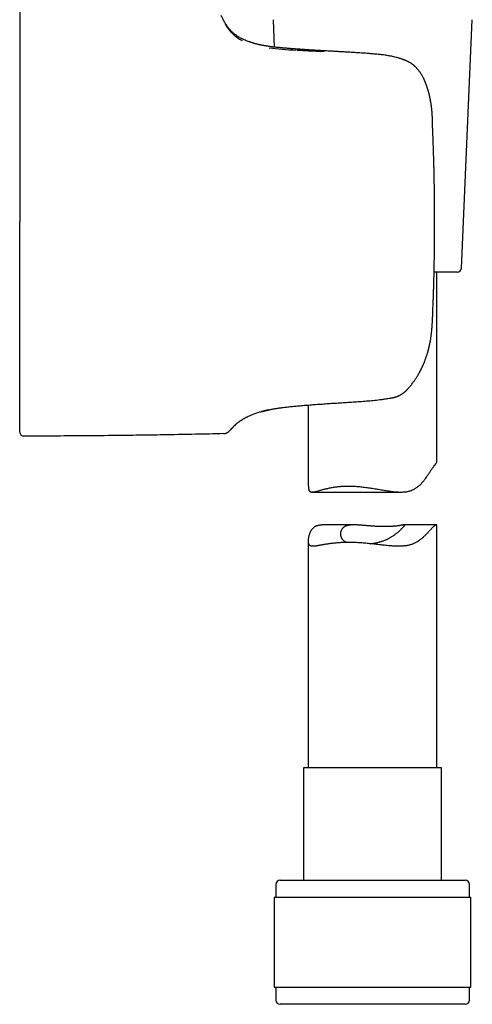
# Model space of a CAD drawing. Header units: millimetres. Extents: x 8 to 853, y 12 to 752.
# Tile 24 of 27: x 595 to 648, y 465 to 580. Entities that reach past the tile are written whole.
import ezdxf

# ---------------------------------------------------------------- set-up
doc = ezdxf.new("R2010")
doc.units = ezdxf.units.MM

msp = doc.modelspace()

# ---------------------------------------------------------------- linework, layer by layer
at = {"color": 7, "linetype": 'Continuous', "lineweight": 30}
for p, q in [((624.7, 579.96), (624.84, 576.76)), ((646.7, 550.96), (647.95, 579.96)), ((595.14, 573.57), (595.14, 573.56)), ((643.31, 567.75), (643.31, 567.75)), ((595.14, 565.55), (595.14, 565.53)), ((643.56, 556.34), (643.56, 556.34)), ((646.2, 550.48), (643.5, 550.48)), ((643.82, 528.29), (643.82, 550.48)), ((595.14, 547.12), (595.14, 547.14)), ((643.29, 544.57), (643.29, 544.57)), ((595.14, 539.11), (595.14, 539.12)), ((638.79, 535.84), (638.79, 535.85)), ((628.82, 534.97), (628.82, 525.5)), ((619.66, 531.99), (619.65, 531.98)), ((629.26, 524.8), (639.61, 524.8)), ((634.16, 520.97), (630.4, 520.97)), ((643.77, 520.97), (640.01, 520.97)), ((643.82, 492.61), (643.82, 520.92)), ((628.82, 519.1), (628.82, 492.61)), ((628.27, 492.61), (628.27, 479.48)), ((644.37, 492.61), (628.27, 492.61)), ((644.37, 479.48), (644.37, 492.61)), ((625.52, 479.48), (647.12, 479.48)), ((625.02, 478.98), (625.02, 477.48)), ((647.62, 477.48), (647.62, 478.98)), ((624.85, 477.48), (624.85, 466.98)), ((624.85, 477.48), (647.8, 477.48)), ((647.8, 466.98), (647.8, 477.48)), ((624.85, 466.98), (647.8, 466.98)), ((625.02, 466.98), (625.02, 465.48)), ((647.62, 465.48), (647.62, 466.98)), ((632.24, 464.98), (625.52, 464.98)), ((647.12, 464.98), (632.24, 464.98))]:
    msp.add_line(p, q, dxfattribs=at)
at = {"color": 7, "linetype": 'Continuous', "lineweight": 30, "flags": 128}
msp.add_lwpolyline([(623.35, 534.18), (623.41, 534.2), (623.42, 534.21)], dxfattribs=at)
at = {"color": 7, "linetype": 'Continuous', "lineweight": 30}
for centre, radius, start, end in [((646.2, 550.98), 0.5, 270, 357.5187), ((638.55, 536.82), 1, 281.1038, 283.5593), ((595.64, 531.84), 0.5, 180, 270.0287), ((625.52, 478.98), 0.5, 90, 180), ((647.12, 478.98), 0.5, 0, 90), ((625.52, 465.48), 0.5, 180, 270), ((647.12, 465.48), 0.5, 270, 0)]:
    msp.add_arc(centre, radius, start, end, dxfattribs=at)
for points, knots in [([(595.14, 580.84), (595.14, 580.83), (595.14, 580.83), (595.14, 580.81), (595.14, 580.78), (595.14, 580.73), (595.14, 580.68), (595.14, 580.64), (595.14, 580.59), (595.14, 580.55), (595.14, 580.5), (595.14, 580.44), (595.14, 580.38), (595.14, 580.3), (595.14, 580.2), (595.14, 580.07), (595.14, 579.93), (595.14, 579.78), (595.14, 579.62), (595.14, 579.45), (595.14, 579.26), (595.14, 579.07), (595.14, 578.86), (595.14, 578.64), (595.14, 578.42), (595.14, 578.18), (595.14, 577.94), (595.14, 577.72), (595.14, 577.53), (595.14, 577.38), (595.14, 577.23), (595.14, 577.08), (595.14, 576.92), (595.14, 576.76), (595.14, 576.55), (595.14, 576.29), (595.14, 575.97), (595.14, 575.65), (595.14, 575.32), (595.14, 574.98), (595.14, 574.64), (595.14, 574.29), (595.14, 573.94), (595.14, 573.69), (595.14, 573.57)], [0, 0, 0, 0, 0.027742, 0.055519, 0.083348, 0.111246, 0.139231, 0.154981, 0.170767, 0.186591, 0.202456, 0.218365, 0.234322, 0.250329, 0.277857, 0.305468, 0.333176, 0.360995, 0.388938, 0.416516, 0.44424, 0.472122, 0.500175, 0.528544, 0.556794, 0.584938, 0.612988, 0.640957, 0.656623, 0.67227, 0.687899, 0.703514, 0.719116, 0.734708, 0.750292, 0.778842, 0.80721, 0.835411, 0.863459, 0.891371, 0.918666, 0.945859, 0.972965, 1, 1, 1, 1]), ([(621.92, 577.38), (621.92, 577.38), (621.84, 577.41), (621.68, 577.47), (621.45, 577.55), (621.24, 577.65), (621.02, 577.75), (620.82, 577.86), (620.62, 577.98), (620.43, 578.11), (620.24, 578.25), (620.07, 578.39), (619.92, 578.53), (619.79, 578.67), (619.65, 578.81), (619.52, 578.97), (619.4, 579.13), (619.28, 579.31), (619.16, 579.49), (619.04, 579.68), (618.94, 579.87), (618.84, 580.07), (618.74, 580.27), (618.68, 580.4), (618.65, 580.47)], [0, 0, 0, 0, 0.004219, 0.056351, 0.107772, 0.158617, 0.209039, 0.259212, 0.308436, 0.357813, 0.407563, 0.457924, 0.498824, 0.540409, 0.582817, 0.626186, 0.670656, 0.715539, 0.761752, 0.809426, 0.858689, 0.904296, 0.95137, 1, 1, 1, 1]), ([(619.11, 579.46), (619.15, 579.38), (619.24, 579.24), (619.4, 579), (619.58, 578.76), (619.79, 578.51), (620.05, 578.25), (620.37, 577.98), (620.71, 577.73), (620.98, 577.59), (621.09, 577.53)], [0, 0, 0, 0, 0.13987, 0.273628, 0.401487, 0.523693, 0.659374, 0.784364, 0.916227, 1, 1, 1, 1]), ([(623.29, 577), (623.22, 577.01), (623.1, 577.04), (622.94, 577.07), (622.79, 577.11), (622.67, 577.14), (622.55, 577.18), (622.48, 577.2), (622.44, 577.21), (622.42, 577.21), (622.41, 577.22), (622.39, 577.23), (622.37, 577.23), (622.36, 577.24), (622.34, 577.24), (622.28, 577.26), (622.2, 577.29), (622.1, 577.32), (622.02, 577.35), (621.96, 577.37), (621.93, 577.38), (621.93, 577.38), (621.92, 577.38)], [0, 0, 0, 0, 0.068011, 0.134469, 0.199522, 0.263295, 0.31844, 0.372738, 0.383309, 0.39385, 0.404361, 0.414843, 0.425295, 0.435719, 0.446115, 0.456482, 0.548808, 0.640183, 0.730808, 0.820868, 0.910541, 1, 1, 1, 1]), ([(623.31, 576.99), (623.28, 577), (623.22, 577.01), (623.12, 577.03), (623.04, 577.05), (622.97, 577.07), (622.94, 577.07), (622.94, 577.07)], [0, 0, 0, 0, 0.229896, 0.486866, 0.730505, 0.960793, 1, 1, 1, 1]), ([(639.19, 575.53), (639.1, 575.55), (638.92, 575.6), (638.65, 575.66), (638.38, 575.71), (638.12, 575.76), (637.86, 575.8), (637.61, 575.84), (637.36, 575.87), (637.09, 575.9), (636.81, 575.93), (636.52, 575.95), (636.23, 575.98), (635.95, 576), (635.65, 576.02), (635.34, 576.05), (635.01, 576.07), (634.69, 576.09), (634.39, 576.11), (634.09, 576.13), (633.81, 576.15), (633.54, 576.16), (633.29, 576.18), (633.03, 576.19), (632.78, 576.21), (632.52, 576.22), (632.29, 576.23), (632.06, 576.25), (631.86, 576.26), (631.66, 576.27), (631.48, 576.28), (631.31, 576.29), (631.1, 576.3), (630.84, 576.32), (630.54, 576.33), (630.22, 576.35), (629.92, 576.37), (629.65, 576.38), (629.41, 576.4), (629.16, 576.41), (628.92, 576.43), (628.69, 576.44), (628.47, 576.46), (628.3, 576.47), (628.2, 576.48), (628.15, 576.48), (628.1, 576.48), (628.07, 576.48), (628.04, 576.49), (628.02, 576.49), (627.99, 576.49), (627.96, 576.49), (627.92, 576.49), (627.87, 576.5), (627.82, 576.5), (627.76, 576.51), (627.68, 576.51), (627.6, 576.52), (627.51, 576.52), (627.41, 576.53), (627.29, 576.54), (627.17, 576.55), (627.04, 576.56), (626.9, 576.57), (626.75, 576.58), (626.6, 576.59), (626.45, 576.6), (626.3, 576.62), (626.13, 576.63), (625.96, 576.65), (625.79, 576.66), (625.62, 576.68), (625.45, 576.7), (625.27, 576.71), (625.09, 576.73), (624.91, 576.75), (624.73, 576.77), (624.54, 576.8), (624.37, 576.82), (624.2, 576.84), (624.03, 576.87), (623.87, 576.89), (623.71, 576.92), (623.56, 576.94), (623.42, 576.97), (623.34, 576.99), (623.31, 576.99)], [0, 0, 0, 0, 0.016306, 0.032151, 0.047565, 0.062576, 0.077207, 0.091479, 0.105411, 0.119021, 0.135694, 0.151907, 0.167681, 0.183037, 0.197986, 0.216431, 0.234233, 0.2514, 0.267941, 0.28386, 0.298897, 0.313345, 0.327208, 0.340491, 0.354932, 0.368625, 0.38157, 0.39377, 0.405226, 0.415754, 0.425566, 0.434722, 0.443876, 0.460675, 0.478055, 0.496016, 0.514558, 0.528408, 0.542565, 0.55703, 0.571452, 0.58533, 0.598659, 0.611441, 0.614997, 0.618175, 0.620856, 0.62304, 0.624727, 0.625917, 0.627558, 0.62958, 0.631981, 0.634976, 0.638407, 0.642279, 0.646737, 0.65184, 0.657789, 0.664426, 0.671751, 0.679764, 0.688464, 0.697851, 0.707925, 0.717762, 0.728175, 0.739164, 0.750729, 0.762868, 0.775583, 0.788255, 0.80145, 0.815167, 0.829405, 0.844165, 0.859446, 0.875246, 0.891566, 0.906664, 0.92218, 0.938115, 0.954468, 0.971241, 0.988434, 1, 1, 1, 1]), ([(624.24, 576.66), (624.75, 576.61), (625.78, 576.5), (626.82, 576.44), (627.35, 576.41)], [0, 0, 0, 0, 0.496969, 1, 1, 1, 1]), ([(627.48, 576.41), (627.92, 576.39), (628.98, 576.33), (630.04, 576.29), (630.65, 576.26)], [0, 0, 0, 0, 0.420599, 1, 1, 1, 1]), ([(640.56, 575.02), (640.53, 575.03), (640.46, 575.06), (640.37, 575.11), (640.29, 575.14), (640.22, 575.18), (640.15, 575.2), (640.09, 575.23), (640.04, 575.25), (640, 575.26), (639.95, 575.28), (639.89, 575.31), (639.81, 575.33), (639.72, 575.37), (639.62, 575.4), (639.52, 575.43), (639.42, 575.46), (639.31, 575.5), (639.23, 575.52), (639.19, 575.53)], [0, 0, 0, 0, 0.075113, 0.143951, 0.206524, 0.262843, 0.312921, 0.356047, 0.393186, 0.424353, 0.454236, 0.500835, 0.557116, 0.623074, 0.69872, 0.764968, 0.837233, 0.915551, 1, 1, 1, 1]), ([(643.31, 567.75), (643.31, 567.75), (643.31, 567.78), (643.31, 567.84), (643.3, 567.92), (643.3, 567.98), (643.3, 568.05), (643.3, 568.12), (643.3, 568.2), (643.3, 568.3), (643.3, 568.4), (643.29, 568.48), (643.29, 568.56), (643.29, 568.63), (643.29, 568.7), (643.28, 568.77), (643.28, 568.84), (643.28, 568.92), (643.27, 569.01), (643.26, 569.1), (643.26, 569.2), (643.25, 569.29), (643.24, 569.38), (643.23, 569.46), (643.23, 569.52), (643.22, 569.57), (643.22, 569.61), (643.21, 569.65), (643.21, 569.68), (643.2, 569.72), (643.2, 569.78), (643.19, 569.85), (643.18, 569.92), (643.16, 570.01), (643.15, 570.12), (643.13, 570.26), (643.1, 570.4), (643.08, 570.51), (643.07, 570.58), (643.06, 570.65), (643.04, 570.7), (643.04, 570.75), (643.03, 570.79), (643.02, 570.82), (643.01, 570.86), (643, 570.9), (642.99, 570.96), (642.97, 571.03), (642.96, 571.1), (642.94, 571.17), (642.92, 571.27), (642.88, 571.39), (642.85, 571.53), (642.81, 571.66), (642.77, 571.78), (642.74, 571.9), (642.7, 572.01), (642.66, 572.13), (642.63, 572.24), (642.59, 572.35), (642.55, 572.45), (642.52, 572.53), (642.49, 572.61), (642.47, 572.67), (642.44, 572.72), (642.43, 572.77), (642.41, 572.81), (642.38, 572.87), (642.35, 572.93), (642.32, 573.01), (642.27, 573.11), (642.21, 573.23), (642.13, 573.38), (642.05, 573.52), (641.96, 573.67), (641.86, 573.82), (641.76, 573.96), (641.67, 574.07), (641.59, 574.16), (641.53, 574.23), (641.47, 574.3), (641.42, 574.36), (641.37, 574.41), (641.33, 574.45), (641.3, 574.47), (641.28, 574.49), (641.26, 574.51), (641.24, 574.53), (641.22, 574.55), (641.19, 574.57), (641.16, 574.6), (641.11, 574.64), (641.06, 574.68), (641, 574.73), (640.93, 574.78), (640.85, 574.84), (640.77, 574.9), (640.68, 574.95), (640.62, 574.99), (640.58, 575), (640.58, 575.01)], [0, 0, 0, 0, 0.0013596, 0.0123287, 0.0217216, 0.0295381, 0.0366812, 0.0440351, 0.0560138, 0.0684914, 0.0806796, 0.0909194, 0.1005552, 0.1094796, 0.1175828, 0.1253011, 0.1340973, 0.1440837, 0.1552229, 0.1668177, 0.1785675, 0.1904688, 0.2025184, 0.2106961, 0.2182182, 0.2247353, 0.2302536, 0.2347784, 0.238518, 0.2429469, 0.2499799, 0.2585776, 0.2684631, 0.2786526, 0.2890506, 0.3100693, 0.3318535, 0.341758, 0.3508591, 0.3588723, 0.3658085, 0.3716769, 0.3764856, 0.3802562, 0.3841104, 0.3904535, 0.3979746, 0.4062026, 0.4151099, 0.4246895, 0.4349345, 0.4522283, 0.4703192, 0.489105, 0.5031214, 0.5175014, 0.5322478, 0.5473655, 0.5628623, 0.5778221, 0.5903869, 0.6014615, 0.6110504, 0.6191561, 0.6257801, 0.6317367, 0.6379594, 0.645072, 0.6536606, 0.6637251, 0.675264, 0.6949445, 0.7155335, 0.7370146, 0.7583215, 0.7803644, 0.8023438, 0.8228942, 0.8350661, 0.8466649, 0.8576949, 0.8681618, 0.8778646, 0.8835904, 0.8882501, 0.8918569, 0.8951462, 0.8983402, 0.9020372, 0.9065236, 0.9123139, 0.9193944, 0.9277349, 0.937301, 0.9480564, 0.9599677, 0.9730157, 0.9847651, 0.9973437, 1, 1, 1, 1]), ([(595.14, 573.56), (595.14, 573.43), (595.14, 573.18), (595.14, 572.79), (595.14, 572.4), (595.14, 571.99), (595.14, 571.63), (595.14, 571.33), (595.14, 571.09), (595.14, 570.84), (595.14, 570.59), (595.14, 570.34), (595.14, 570.08), (595.14, 569.76), (595.14, 569.37), (595.14, 568.91), (595.14, 568.44), (595.14, 567.97), (595.14, 567.5), (595.14, 567.02), (595.14, 566.54), (595.14, 566.05), (595.14, 565.72), (595.14, 565.55)], [0, 0, 0, 0, 0.055067, 0.110258, 0.165614, 0.221176, 0.276984, 0.308429, 0.339972, 0.371618, 0.403376, 0.435252, 0.467253, 0.499385, 0.554995, 0.610645, 0.666367, 0.722195, 0.778161, 0.833295, 0.888626, 0.944184, 1, 1, 1, 1]), ([(643.56, 556.34), (643.56, 556.46), (643.56, 556.69), (643.56, 557.03), (643.56, 557.37), (643.56, 557.69), (643.56, 558), (643.56, 558.3), (643.55, 558.59), (643.55, 558.88), (643.55, 559.17), (643.54, 559.45), (643.54, 559.71), (643.54, 559.95), (643.53, 560.19), (643.53, 560.41), (643.53, 560.61), (643.52, 560.8), (643.52, 560.97), (643.52, 561.11), (643.52, 561.23), (643.51, 561.35), (643.51, 561.47), (643.51, 561.61), (643.51, 561.76), (643.5, 561.94), (643.5, 562.12), (643.49, 562.32), (643.49, 562.53), (643.48, 562.75), (643.48, 562.99), (643.47, 563.25), (643.46, 563.53), (643.45, 563.82), (643.44, 564.13), (643.43, 564.46), (643.42, 564.8), (643.41, 565.15), (643.4, 565.51), (643.39, 565.89), (643.37, 566.28), (643.35, 566.69), (643.34, 567.1), (643.32, 567.46), (643.31, 567.67), (643.31, 567.75)], [0, 0, 0, 0, 0.031198, 0.061385, 0.090561, 0.118727, 0.145882, 0.172027, 0.197161, 0.223642, 0.248901, 0.272937, 0.295752, 0.317344, 0.337714, 0.356863, 0.374789, 0.391494, 0.406976, 0.418284, 0.428838, 0.438894, 0.449576, 0.461015, 0.475195, 0.49039, 0.506598, 0.52382, 0.542056, 0.561307, 0.581571, 0.605032, 0.629721, 0.655637, 0.68278, 0.71115, 0.740748, 0.771573, 0.803626, 0.836906, 0.871415, 0.906503, 0.942776, 0.980234, 1, 1, 1, 1]), ([(595.14, 565.53), (595.14, 565.35), (595.14, 564.99), (595.14, 564.44), (595.14, 563.88), (595.14, 563.31), (595.14, 562.82), (595.14, 562.41), (595.14, 562.09), (595.14, 561.75), (595.14, 561.42), (595.14, 561.09), (595.14, 560.77), (595.14, 560.37), (595.14, 559.89), (595.14, 559.32), (595.14, 558.74), (595.14, 558.15), (595.14, 557.55), (595.14, 556.95), (595.14, 556.54), (595.14, 556.34)], [0, 0, 0, 0, 0.06057, 0.121685, 0.183374, 0.245669, 0.308598, 0.344205, 0.380024, 0.416063, 0.452324, 0.488813, 0.523211, 0.556882, 0.617636, 0.679212, 0.741627, 0.804897, 0.869039, 0.934069, 1, 1, 1, 1]), ([(595.14, 547.14), (595.14, 547.32), (595.14, 547.69), (595.14, 548.23), (595.14, 548.79), (595.14, 549.36), (595.14, 549.85), (595.14, 550.26), (595.14, 550.59), (595.14, 550.92), (595.14, 551.25), (595.14, 551.58), (595.14, 551.9), (595.14, 552.3), (595.14, 552.78), (595.14, 553.36), (595.14, 553.94), (595.14, 554.52), (595.14, 555.12), (595.14, 555.73), (595.14, 556.13), (595.14, 556.34)], [0, 0, 0, 0, 0.060504, 0.121566, 0.183217, 0.245489, 0.308409, 0.344016, 0.379842, 0.41589, 0.452166, 0.488674, 0.523123, 0.55685, 0.617685, 0.679317, 0.741761, 0.805036, 0.869157, 0.93414, 1, 1, 1, 1]), ([(643.29, 544.57), (643.3, 544.66), (643.31, 544.87), (643.32, 545.2), (643.34, 545.54), (643.35, 545.87), (643.36, 546.18), (643.37, 546.49), (643.39, 546.79), (643.4, 547.08), (643.41, 547.38), (643.42, 547.66), (643.43, 547.92), (643.43, 548.17), (643.44, 548.41), (643.45, 548.63), (643.45, 548.84), (643.46, 549.04), (643.46, 549.2), (643.47, 549.35), (643.47, 549.47), (643.47, 549.59), (643.48, 549.72), (643.48, 549.86), (643.49, 550.02), (643.49, 550.19), (643.49, 550.38), (643.5, 550.58), (643.5, 550.79), (643.51, 551.02), (643.51, 551.26), (643.52, 551.53), (643.52, 551.82), (643.53, 552.12), (643.53, 552.43), (643.54, 552.76), (643.54, 553.11), (643.55, 553.46), (643.55, 553.84), (643.55, 554.22), (643.56, 554.62), (643.56, 555.03), (643.56, 555.46), (643.56, 555.89), (643.56, 556.19), (643.56, 556.34)], [0, 0, 0, 0, 0.024441, 0.054259, 0.083079, 0.1109, 0.137723, 0.163548, 0.188375, 0.214532, 0.239481, 0.263223, 0.285758, 0.307086, 0.327207, 0.346121, 0.363828, 0.380328, 0.395621, 0.406791, 0.417215, 0.427148, 0.437698, 0.448996, 0.463002, 0.47801, 0.494019, 0.511029, 0.529041, 0.548055, 0.56807, 0.591243, 0.615629, 0.641226, 0.668035, 0.696057, 0.725291, 0.755737, 0.787396, 0.820267, 0.854351, 0.889008, 0.924834, 0.961832, 1, 1, 1, 1]), ([(595.14, 542.88), (595.14, 543.02), (595.14, 543.32), (595.14, 543.77), (595.14, 544.23), (595.14, 544.7), (595.14, 545.17), (595.14, 545.65), (595.14, 546.13), (595.14, 546.62), (595.14, 546.96), (595.14, 547.12)], [0, 0, 0, 0, 0.109228, 0.219003, 0.329392, 0.440461, 0.552278, 0.662887, 0.774338, 0.88669, 1, 1, 1, 1]), ([(640.44, 536.86), (640.48, 536.9), (640.58, 537.01), (640.71, 537.17), (640.85, 537.33), (640.97, 537.5), (641.09, 537.65), (641.19, 537.8), (641.29, 537.94), (641.37, 538.07), (641.45, 538.19), (641.53, 538.31), (641.59, 538.42), (641.65, 538.52), (641.71, 538.63), (641.77, 538.72), (641.82, 538.82), (641.86, 538.9), (641.9, 538.97), (641.93, 539.03), (641.96, 539.09), (641.98, 539.13), (642, 539.16), (642.01, 539.19), (642.02, 539.21), (642.03, 539.24), (642.05, 539.27), (642.07, 539.32), (642.1, 539.37), (642.12, 539.43), (642.15, 539.49), (642.18, 539.55), (642.22, 539.64), (642.27, 539.75), (642.33, 539.89), (642.39, 540.04), (642.44, 540.19), (642.5, 540.34), (642.55, 540.5), (642.61, 540.65), (642.66, 540.8), (642.7, 540.95), (642.74, 541.06), (642.76, 541.14), (642.77, 541.2), (642.79, 541.25), (642.8, 541.3), (642.81, 541.34), (642.82, 541.37), (642.83, 541.4), (642.83, 541.42), (642.84, 541.44), (642.85, 541.48), (642.87, 541.54), (642.88, 541.61), (642.9, 541.69), (642.92, 541.78), (642.96, 541.92), (642.99, 542.09), (643.03, 542.28), (643.06, 542.42), (643.08, 542.54), (643.1, 542.65), (643.11, 542.77), (643.13, 542.89), (643.15, 543.02), (643.17, 543.17), (643.19, 543.33), (643.21, 543.51), (643.23, 543.7), (643.25, 543.91), (643.27, 544.13), (643.28, 544.35), (643.29, 544.5), (643.29, 544.57)], [0, 0, 0, 0, 0.023034, 0.050794, 0.077141, 0.102077, 0.125605, 0.147343, 0.167725, 0.186751, 0.204423, 0.22106, 0.236295, 0.250688, 0.26461, 0.278062, 0.291042, 0.303553, 0.312012, 0.320242, 0.327934, 0.334095, 0.337811, 0.340537, 0.343116, 0.346762, 0.351591, 0.35754, 0.364607, 0.372473, 0.380499, 0.38867, 0.396983, 0.414762, 0.433156, 0.452162, 0.471751, 0.490921, 0.50914, 0.529709, 0.54893, 0.566834, 0.584392, 0.590615, 0.59686, 0.603127, 0.609417, 0.61501, 0.619137, 0.621914, 0.623837, 0.626388, 0.631636, 0.638547, 0.647121, 0.657354, 0.668863, 0.680318, 0.706651, 0.732053, 0.746072, 0.759794, 0.773219, 0.786433, 0.800741, 0.816576, 0.833937, 0.85282, 0.874232, 0.897306, 0.922027, 0.94837, 0.976308, 1, 1, 1, 1]), ([(595.14, 539.12), (595.14, 539.25), (595.14, 539.5), (595.14, 539.9), (595.14, 540.31), (595.14, 540.72), (595.14, 541.14), (595.14, 541.57), (595.14, 542), (595.14, 542.43), (595.14, 542.73), (595.14, 542.88)], [0, 0, 0, 0, 0.111429, 0.223164, 0.335289, 0.447884, 0.56072, 0.671057, 0.780999, 0.890621, 1, 1, 1, 1]), ([(595.14, 533.82), (595.14, 533.89), (595.14, 534.04), (595.14, 534.27), (595.14, 534.5), (595.14, 534.75), (595.14, 535), (595.14, 535.26), (595.14, 535.53), (595.14, 535.8), (595.14, 536.06), (595.14, 536.31), (595.14, 536.53), (595.14, 536.76), (595.14, 536.99), (595.14, 537.22), (595.14, 537.46), (595.14, 537.74), (595.14, 538.05), (595.14, 538.39), (595.14, 538.75), (595.14, 538.99), (595.14, 539.11)], [0, 0, 0, 0, 0.05672, 0.113204, 0.169477, 0.225564, 0.281489, 0.336284, 0.390973, 0.445581, 0.500131, 0.540997, 0.581672, 0.622167, 0.662492, 0.702659, 0.742679, 0.782562, 0.8372, 0.891632, 0.945889, 1, 1, 1, 1]), ([(638.45, 535.78), (638.49, 535.79), (638.55, 535.8), (638.65, 535.82), (638.71, 535.83), (638.75, 535.84)], [0, 0, 0, 0, 0.335686, 0.668627, 1, 1, 1, 1]), ([(638.79, 535.85), (638.81, 535.85), (638.85, 535.86), (638.9, 535.88), (638.95, 535.89), (638.99, 535.9), (639.03, 535.92), (639.08, 535.93), (639.12, 535.95), (639.17, 535.96), (639.2, 535.98), (639.24, 535.99), (639.27, 536.01), (639.31, 536.02), (639.37, 536.05), (639.44, 536.09), (639.52, 536.12), (639.59, 536.16), (639.65, 536.2), (639.7, 536.23), (639.74, 536.26), (639.77, 536.28), (639.81, 536.3), (639.85, 536.33), (639.9, 536.36), (639.94, 536.4), (639.98, 536.43), (640.02, 536.46), (640.05, 536.49), (640.1, 536.52), (640.14, 536.55), (640.17, 536.58), (640.19, 536.6), (640.21, 536.62), (640.23, 536.64), (640.26, 536.67), (640.3, 536.71), (640.35, 536.75), (640.39, 536.8), (640.42, 536.84), (640.44, 536.86)], [0, 0, 0, 0, 0.034291, 0.063229, 0.086936, 0.108135, 0.130784, 0.154915, 0.180023, 0.20422, 0.223898, 0.241487, 0.259756, 0.2789, 0.316428, 0.357323, 0.399658, 0.442805, 0.485926, 0.512185, 0.533675, 0.550645, 0.571401, 0.598918, 0.630455, 0.658881, 0.683502, 0.704429, 0.728796, 0.756333, 0.785164, 0.809087, 0.819097, 0.831612, 0.848769, 0.870563, 0.896983, 0.928017, 0.963651, 1, 1, 1, 1]), ([(624.58, 534.48), (624.62, 534.49), (624.73, 534.51), (624.91, 534.54), (625.11, 534.57), (625.32, 534.6), (625.54, 534.64), (625.7, 534.66), (625.78, 534.67)], [0, 0, 0, 0, 0.142732, 0.31423, 0.485855, 0.657575, 0.829354, 1, 1, 1, 1]), ([(625.78, 534.67), (625.86, 534.68), (626.02, 534.7), (626.28, 534.73), (626.55, 534.76), (626.82, 534.79), (627.11, 534.82), (627.41, 534.85), (627.71, 534.87), (628.02, 534.9), (628.35, 534.93), (628.68, 534.95), (629.02, 534.98), (629.36, 535.01), (629.71, 535.03), (630.07, 535.06), (630.43, 535.08), (630.8, 535.11), (631.17, 535.14), (631.54, 535.16), (631.92, 535.19), (632.3, 535.21), (632.68, 535.24), (632.94, 535.25), (633.07, 535.26)], [0, 0, 0, 0, 0.044759, 0.089945, 0.135129, 0.180323, 0.225542, 0.270796, 0.316099, 0.361464, 0.406902, 0.45241, 0.497981, 0.543605, 0.589271, 0.63497, 0.68069, 0.726422, 0.772156, 0.81788, 0.863588, 0.909271, 0.954923, 1, 1, 1, 1]), ([(633.07, 535.26), (633.19, 535.27), (633.45, 535.29), (633.84, 535.31), (634.23, 535.34), (634.62, 535.36), (635.01, 535.39), (635.4, 535.42), (635.8, 535.45), (636.19, 535.49), (636.58, 535.53), (636.96, 535.57), (637.35, 535.61), (637.73, 535.67), (638.1, 535.72), (638.34, 535.76), (638.46, 535.78)], [0, 0, 0, 0, 0.0704085, 0.1410065, 0.2118063, 0.2828179, 0.3540495, 0.4255078, 0.497198, 0.5691253, 0.6412967, 0.713721, 0.7864078, 0.859368, 0.9326153, 1, 1, 1, 1]), ([(595.14, 531.84), (595.14, 531.84), (595.14, 531.84), (595.14, 531.86), (595.14, 531.89), (595.14, 531.94), (595.14, 532), (595.14, 532.07), (595.14, 532.15), (595.14, 532.25), (595.14, 532.34), (595.14, 532.43), (595.14, 532.51), (595.14, 532.59), (595.14, 532.67), (595.14, 532.77), (595.14, 532.86), (595.14, 532.96), (595.14, 533.08), (595.14, 533.24), (595.14, 533.42), (595.14, 533.61), (595.14, 533.75), (595.14, 533.82)], [0, 0, 0, 0, 0.055288, 0.110691, 0.166246, 0.221986, 0.277947, 0.333156, 0.388643, 0.444438, 0.500574, 0.535043, 0.569558, 0.604127, 0.638755, 0.673451, 0.70822, 0.743069, 0.778005, 0.833096, 0.888442, 0.944068, 1, 1, 1, 1]), ([(623.35, 534.18), (623.27, 534.16), (623.11, 534.12), (622.89, 534.05), (622.67, 533.98), (622.46, 533.91), (622.27, 533.83), (622.08, 533.75), (621.88, 533.66), (621.67, 533.55), (621.44, 533.43), (621.22, 533.3), (621.01, 533.17), (620.8, 533.03), (620.59, 532.88), (620.39, 532.72), (620.2, 532.55), (620.01, 532.37), (619.83, 532.18), (619.71, 532.05), (619.65, 531.98)], [0, 0, 0, 0, 0.056865, 0.111098, 0.162962, 0.212721, 0.260639, 0.306972, 0.351977, 0.412146, 0.470905, 0.528843, 0.586289, 0.644583, 0.702747, 0.761003, 0.81959, 0.878766, 0.938806, 1, 1, 1, 1]), ([(624.17, 534.4), (624.14, 534.39), (624.07, 534.37), (623.97, 534.35), (623.88, 534.33), (623.81, 534.31), (623.77, 534.3), (623.76, 534.3), (623.74, 534.29), (623.73, 534.29), (623.71, 534.29), (623.7, 534.28), (623.68, 534.28), (623.65, 534.27), (623.59, 534.25), (623.52, 534.23), (623.47, 534.22), (623.43, 534.21), (623.39, 534.2), (623.37, 534.19), (623.35, 534.18), (623.35, 534.18), (623.35, 534.18)], [0, 0, 0, 0, 0.060955, 0.1261, 0.19665, 0.266127, 0.279655, 0.293146, 0.3066, 0.320017, 0.333398, 0.346744, 0.360054, 0.373331, 0.454011, 0.533841, 0.61292, 0.691339, 0.769181, 0.846523, 0.923439, 1, 1, 1, 1]), ([(623.42, 534.2), (623.42, 534.21), (623.42, 534.21), (623.43, 534.21), (623.44, 534.21), (623.45, 534.22), (623.47, 534.22), (623.48, 534.22), (623.5, 534.23), (623.52, 534.23), (623.54, 534.24), (623.56, 534.25), (623.58, 534.25), (623.6, 534.26), (623.63, 534.26), (623.65, 534.27), (623.68, 534.28), (623.71, 534.29), (623.75, 534.3), (623.78, 534.31), (623.83, 534.32), (623.88, 534.33), (623.93, 534.34), (624, 534.36), (624.07, 534.37), (624.15, 534.39), (624.24, 534.41), (624.35, 534.43), (624.46, 534.46), (624.54, 534.47), (624.58, 534.48)], [0, 0, 0, 0, 0.028039, 0.061412, 0.092927, 0.122581, 0.15037, 0.183746, 0.214707, 0.243409, 0.269852, 0.294473, 0.320195, 0.347556, 0.372931, 0.399567, 0.427462, 0.456613, 0.487199, 0.519749, 0.554983, 0.592893, 0.633473, 0.677624, 0.724534, 0.774191, 0.826582, 0.881692, 0.939503, 1, 1, 1, 1]), ([(624.55, 534.47), (624.56, 534.48), (624.56, 534.48), (624.57, 534.48), (624.57, 534.48)], [0, 0, 0, 0, 0.499928, 1, 1, 1, 1]), ([(618.91, 531.62), (617.82, 531.59), (615.65, 531.54), (612.39, 531.48), (609.14, 531.43), (605.83, 531.39), (602.47, 531.36), (599.05, 531.34), (596.78, 531.34), (595.64, 531.34)], [0, 0, 0, 0, 0.140008, 0.280014, 0.420018, 0.56002, 0.706685, 0.853345, 1, 1, 1, 1]), ([(618.91, 531.62), (618.93, 531.62), (618.97, 531.63), (619.03, 531.63), (619.07, 531.64), (619.11, 531.65), (619.15, 531.66), (619.2, 531.67), (619.25, 531.69), (619.28, 531.7), (619.31, 531.72), (619.35, 531.74), (619.4, 531.76), (619.46, 531.8), (619.52, 531.85), (619.59, 531.91), (619.63, 531.96), (619.66, 531.98)], [0, 0, 0, 0, 0.079265, 0.145124, 0.197066, 0.236331, 0.273554, 0.346512, 0.413773, 0.447868, 0.483838, 0.534053, 0.599058, 0.678674, 0.772526, 0.879968, 1, 1, 1, 1]), ([(633.49, 525.5), (633.58, 525.5), (633.77, 525.5), (634.05, 525.49), (634.34, 525.47), (634.63, 525.45), (634.93, 525.42), (635.23, 525.39), (635.53, 525.35), (635.84, 525.31), (636.13, 525.26), (636.43, 525.22), (636.72, 525.17), (637.02, 525.12), (637.32, 525.07), (637.61, 525.02), (637.91, 524.97), (638.18, 524.93), (638.42, 524.89), (638.63, 524.87), (638.84, 524.84), (639.05, 524.82), (639.26, 524.81), (639.46, 524.8), (639.67, 524.8), (639.85, 524.81), (640.02, 524.82), (640.16, 524.83), (640.3, 524.85), (640.44, 524.88), (640.58, 524.91), (640.72, 524.95), (640.85, 525), (640.98, 525.05), (641.11, 525.11), (641.22, 525.17), (641.34, 525.24), (641.45, 525.32), (641.56, 525.4), (641.67, 525.48), (641.77, 525.57), (641.88, 525.68), (642.01, 525.81), (642.15, 525.96), (642.28, 526.12), (642.41, 526.28), (642.53, 526.44), (642.65, 526.6), (642.76, 526.76), (642.87, 526.92), (642.97, 527.08), (643.07, 527.24), (643.17, 527.39), (643.26, 527.52), (643.34, 527.63), (643.4, 527.72), (643.46, 527.81), (643.52, 527.89), (643.58, 527.96), (643.63, 528.03), (643.68, 528.08), (643.71, 528.13), (643.75, 528.18), (643.78, 528.21), (643.8, 528.24), (643.81, 528.26), (643.82, 528.28), (643.83, 528.28), (643.82, 528.29), (643.82, 528.29)], [0, 0, 0, 0, 0.019042, 0.038084, 0.057279, 0.076473, 0.096134, 0.115795, 0.135607, 0.155419, 0.174456, 0.193493, 0.212649, 0.231805, 0.25132, 0.270835, 0.290477, 0.310118, 0.324299, 0.33848, 0.352724, 0.366967, 0.381439, 0.39591, 0.410483, 0.425056, 0.435757, 0.446459, 0.457223, 0.467988, 0.478977, 0.489966, 0.501047, 0.512127, 0.522832, 0.533537, 0.544313, 0.555091, 0.566045, 0.576999, 0.587995, 0.598992, 0.615947, 0.632904, 0.649924, 0.666944, 0.68405, 0.701165, 0.717981, 0.734807, 0.752424, 0.77004, 0.787762, 0.805482, 0.819137, 0.832791, 0.846553, 0.860315, 0.874421, 0.888527, 0.902753, 0.916979, 0.930633, 0.944287, 0.958035, 0.971783, 0.9858, 0.999817, 1, 1, 1, 1]), ([(628.82, 525.5), (628.82, 525.49), (628.82, 525.45), (628.83, 525.38), (628.83, 525.29), (628.84, 525.21), (628.86, 525.13), (628.88, 525.06), (628.9, 525), (628.93, 524.95), (628.97, 524.9), (629.01, 524.87), (629.05, 524.84), (629.1, 524.82), (629.16, 524.81), (629.22, 524.8), (629.28, 524.8), (629.36, 524.81), (629.46, 524.82), (629.57, 524.84), (629.69, 524.87), (629.82, 524.9), (629.96, 524.94), (630.11, 524.98), (630.27, 525.03), (630.43, 525.07), (630.61, 525.12), (630.8, 525.17), (630.99, 525.21), (631.19, 525.26), (631.4, 525.3), (631.63, 525.34), (631.85, 525.38), (632.07, 525.41), (632.26, 525.43), (632.42, 525.45), (632.59, 525.46), (632.77, 525.48), (632.94, 525.49), (633.12, 525.49), (633.31, 525.5), (633.43, 525.5), (633.49, 525.5)], [0, 0, 0, 0, 0.004471, 0.025546, 0.046734, 0.067922, 0.089577, 0.111231, 0.133112, 0.154992, 0.176086, 0.197179, 0.218467, 0.239756, 0.26157, 0.283384, 0.305345, 0.327305, 0.357039, 0.386774, 0.416737, 0.446702, 0.477261, 0.50782, 0.538551, 0.569282, 0.600643, 0.632003, 0.663536, 0.695069, 0.727157, 0.759246, 0.791541, 0.823835, 0.845666, 0.867498, 0.889402, 0.911305, 0.933439, 0.955572, 0.977786, 1, 1, 1, 1]), ([(633.49, 518.92), (633.4, 518.92), (633.21, 518.92), (632.94, 518.91), (632.67, 518.9), (632.4, 518.88), (632.14, 518.86), (631.88, 518.84), (631.63, 518.81), (631.39, 518.78), (631.17, 518.75), (630.95, 518.72), (630.74, 518.68), (630.54, 518.65), (630.35, 518.61), (630.17, 518.58), (629.99, 518.55), (629.84, 518.52), (629.71, 518.5), (629.61, 518.49), (629.5, 518.48), (629.4, 518.48), (629.31, 518.48), (629.23, 518.48), (629.15, 518.5), (629.09, 518.52), (629.04, 518.54), (628.99, 518.58), (628.95, 518.61), (628.92, 518.66), (628.89, 518.71), (628.87, 518.78), (628.85, 518.85), (628.83, 518.92), (628.83, 519), (628.82, 519.09), (628.83, 519.19), (628.84, 519.32), (628.86, 519.47), (628.89, 519.62), (628.93, 519.78), (628.98, 519.94), (629.03, 520.07), (629.09, 520.19), (629.14, 520.29), (629.2, 520.39), (629.26, 520.48), (629.33, 520.56), (629.41, 520.64), (629.49, 520.71), (629.58, 520.77), (629.68, 520.83), (629.78, 520.87), (629.88, 520.9), (630, 520.93), (630.12, 520.95), (630.25, 520.96), (630.34, 520.97), (630.39, 520.97), (630.4, 520.97)], [0, 0, 0, 0, 0.021228, 0.042455, 0.063842, 0.08523, 0.107109, 0.128988, 0.151032, 0.173076, 0.194301, 0.215526, 0.23689, 0.258254, 0.280052, 0.301849, 0.323802, 0.345755, 0.362423, 0.379091, 0.395845, 0.412599, 0.429657, 0.446714, 0.463901, 0.481087, 0.495221, 0.509355, 0.523592, 0.537828, 0.552404, 0.566981, 0.581675, 0.59637, 0.610662, 0.62496, 0.639254, 0.660878, 0.682503, 0.704492, 0.726481, 0.74856, 0.770639, 0.785563, 0.800486, 0.815464, 0.830441, 0.845661, 0.860879, 0.876231, 0.891582, 0.906521, 0.92146, 0.936535, 0.951611, 0.967097, 0.982583, 0.998199, 1, 1, 1, 1]), ([(636.03, 518.77), (636.04, 518.77), (636.09, 518.77), (636.2, 518.79), (636.34, 518.81), (636.49, 518.83), (636.63, 518.86), (636.78, 518.89), (636.92, 518.92), (637.07, 518.95), (637.21, 518.99), (637.34, 519.03), (637.47, 519.08), (637.6, 519.12), (637.73, 519.17), (637.86, 519.22), (637.98, 519.28), (638.1, 519.34), (638.23, 519.4), (638.36, 519.48), (638.5, 519.56), (638.64, 519.64), (638.77, 519.73), (638.9, 519.82), (639.02, 519.91), (639.13, 520), (639.24, 520.09), (639.33, 520.17), (639.42, 520.25), (639.5, 520.32), (639.57, 520.39), (639.64, 520.46), (639.71, 520.53), (639.78, 520.59), (639.83, 520.64), (639.88, 520.69), (639.91, 520.73), (639.95, 520.77), (639.98, 520.8), (640.01, 520.83), (640.03, 520.86), (640.05, 520.88), (640.06, 520.9), (640.07, 520.92), (640.08, 520.94), (640.07, 520.95), (640.07, 520.96), (640.06, 520.96), (640.04, 520.97), (640.02, 520.97), (640, 520.97), (639.97, 520.97), (639.93, 520.96), (639.89, 520.96), (639.84, 520.95), (639.79, 520.94), (639.74, 520.93), (639.67, 520.92), (639.61, 520.91), (639.53, 520.9), (639.45, 520.88), (639.37, 520.87), (639.27, 520.86), (639.18, 520.84), (639.07, 520.83), (638.96, 520.82), (638.85, 520.81), (638.73, 520.8), (638.61, 520.79), (638.48, 520.78), (638.35, 520.77), (638.22, 520.77), (638.08, 520.76), (637.93, 520.76), (637.79, 520.76), (637.64, 520.76), (637.5, 520.76), (637.35, 520.76), (637.2, 520.77), (637.05, 520.77), (636.89, 520.78), (636.74, 520.79), (636.58, 520.8), (636.43, 520.81), (636.28, 520.82), (636.12, 520.83), (635.97, 520.85), (635.82, 520.86), (635.66, 520.87), (635.51, 520.89), (635.36, 520.9), (635.21, 520.91), (635.06, 520.92), (634.91, 520.93), (634.77, 520.94), (634.62, 520.95), (634.48, 520.96), (634.34, 520.97), (634.21, 520.97), (634.08, 520.97), (633.96, 520.96), (633.85, 520.96), (633.73, 520.95), (633.62, 520.94), (633.52, 520.92), (633.42, 520.9), (633.32, 520.87), (633.24, 520.85), (633.17, 520.82), (633.1, 520.79), (633.03, 520.75), (632.97, 520.71), (632.91, 520.66), (632.86, 520.62), (632.8, 520.56), (632.76, 520.5), (632.71, 520.43), (632.67, 520.35), (632.64, 520.27), (632.61, 520.19), (632.59, 520.11), (632.58, 520.02), (632.57, 519.94), (632.57, 519.85), (632.58, 519.77), (632.6, 519.68), (632.62, 519.6), (632.65, 519.52), (632.68, 519.44), (632.73, 519.36), (632.77, 519.3), (632.83, 519.23), (632.88, 519.18), (632.93, 519.13), (633, 519.08), (633.07, 519.04), (633.14, 518.99), (633.22, 518.95), (633.28, 518.93), (633.32, 518.92), (633.32, 518.92)], [0, 0, 0, 0, 0.0013087, 0.0081636, 0.0150186, 0.0219225, 0.0288265, 0.0358859, 0.0429453, 0.0500587, 0.0571721, 0.0639222, 0.0706723, 0.0774665, 0.0842608, 0.0911853, 0.0981099, 0.1050752, 0.1120405, 0.1209097, 0.1297791, 0.1387156, 0.1476522, 0.15678, 0.1659079, 0.1750958, 0.1842836, 0.1918988, 0.199514, 0.2071684, 0.2148226, 0.2226189, 0.230415, 0.2382742, 0.246133, 0.2523934, 0.2586538, 0.2649569, 0.27126, 0.2777005, 0.284141, 0.2906299, 0.2971189, 0.3033795, 0.3096402, 0.3159433, 0.3222466, 0.3286781, 0.3351096, 0.3415831, 0.3480567, 0.3545609, 0.3610651, 0.3676085, 0.3741519, 0.3808132, 0.3874745, 0.3941748, 0.4008751, 0.4080122, 0.4151494, 0.4223331, 0.4295167, 0.4368463, 0.444176, 0.4515563, 0.4589367, 0.4662943, 0.473652, 0.4810624, 0.4884728, 0.4960518, 0.5036308, 0.5112689, 0.5189071, 0.5261015, 0.5332959, 0.540541, 0.5477862, 0.5551902, 0.5625942, 0.5700525, 0.5775109, 0.5846909, 0.5918709, 0.5990989, 0.606327, 0.6137048, 0.6210827, 0.6285118, 0.635941, 0.6432899, 0.6506388, 0.6580395, 0.6654402, 0.6730083, 0.6805764, 0.6882056, 0.6958346, 0.7029914, 0.710148, 0.7173626, 0.7245771, 0.731984, 0.7393909, 0.7468691, 0.7543474, 0.760805, 0.7672626, 0.773769, 0.7802754, 0.7869325, 0.7935896, 0.8002965, 0.8070036, 0.815194, 0.8233848, 0.8316404, 0.8398963, 0.8483235, 0.8567509, 0.8652275, 0.8737042, 0.8821715, 0.8906388, 0.8991555, 0.907672, 0.9163571, 0.9250421, 0.9337946, 0.9425469, 0.9495196, 0.9564923, 0.9635092, 0.970526, 0.9776905, 0.9848549, 0.992074, 0.9992931, 1, 1, 1, 1]), ([(643.82, 520.92), (643.82, 520.92), (643.83, 520.93), (643.82, 520.95), (643.81, 520.96), (643.79, 520.97), (643.77, 520.97), (643.74, 520.96), (643.71, 520.95), (643.67, 520.93), (643.62, 520.91), (643.57, 520.88), (643.52, 520.84), (643.46, 520.79), (643.4, 520.74), (643.33, 520.68), (643.26, 520.61), (643.19, 520.53), (643.11, 520.44), (643.02, 520.35), (642.92, 520.24), (642.82, 520.13), (642.71, 520.01), (642.59, 519.88), (642.47, 519.76), (642.34, 519.63), (642.21, 519.51), (642.07, 519.39), (641.93, 519.27), (641.77, 519.15), (641.6, 519.04), (641.44, 518.94), (641.28, 518.86), (641.13, 518.79), (640.97, 518.72), (640.8, 518.66), (640.63, 518.61), (640.45, 518.57), (640.26, 518.54), (640.07, 518.51), (639.88, 518.5), (639.69, 518.48), (639.5, 518.48), (639.3, 518.48), (639.1, 518.48), (638.89, 518.49), (638.68, 518.5), (638.44, 518.51), (638.18, 518.54), (637.87, 518.56), (637.57, 518.6), (637.26, 518.63), (636.95, 518.67), (636.63, 518.7), (636.32, 518.74), (636, 518.77), (635.68, 518.8), (635.37, 518.83), (635.05, 518.86), (634.74, 518.88), (634.42, 518.89), (634.11, 518.91), (633.8, 518.92), (633.59, 518.92), (633.49, 518.92)], [0, 0, 0, 0, 0.003809, 0.021566, 0.034724, 0.047883, 0.061118, 0.074353, 0.087853, 0.101354, 0.114958, 0.128562, 0.141726, 0.15489, 0.16816, 0.181431, 0.195021, 0.208611, 0.222293, 0.235977, 0.252257, 0.268537, 0.28488, 0.301223, 0.317655, 0.334098, 0.350245, 0.366403, 0.38343, 0.400456, 0.417578, 0.434699, 0.448826, 0.462952, 0.47719, 0.491428, 0.506045, 0.520662, 0.53541, 0.550159, 0.564284, 0.57841, 0.592622, 0.606834, 0.621279, 0.635724, 0.650236, 0.664749, 0.685073, 0.705398, 0.725869, 0.746341, 0.767249, 0.788158, 0.809216, 0.830273, 0.851071, 0.871868, 0.892822, 0.913776, 0.93524, 0.956704, 0.978352, 1, 1, 1, 1])]:
    msp.add_open_spline(points, degree=3, knots=knots, dxfattribs=at)

doc.saveas('drawing.dxf')
